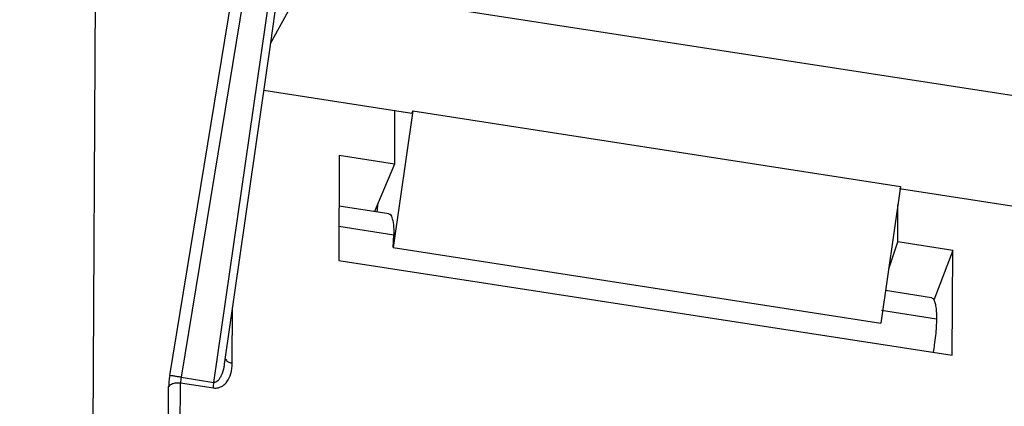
# Model space of a CAD drawing. Header units: millimetres. Extents: x 226 to 954, y 75 to 822.
# Tile 8 of 130: x 316 to 346, y 193 to 205. Entities that reach past the tile are written whole.
import ezdxf

# ---------------------------------------------------------------- set-up
doc = ezdxf.new("R2010")
doc.units = ezdxf.units.MM

msp = doc.modelspace()

# ---------------------------------------------------------------- linework, layer by layer
at = {"color": 179, "linetype": 'Continuous', "lineweight": 25}
for p, q in [((320.66, 194.029), (323.732, 212.749)), ((324.083, 212.693), (321.011, 193.972)), ((322.02, 193.816), (324.725, 212.593)), ((323.762, 204.248), (324.959, 212.559)), ((318.378, 206.276), (318.256, 184.01)), ((323.758, 204.22), (324.726, 206.004)), ((324.726, 206.004), (349.459, 202.178)), ((322.35, 194.448), (323.762, 204.248)), ((323.552, 202.789), (328.097, 202.086)), ((328.129, 202.152), (327.522, 197.954)), ((327.567, 202.168), (327.558, 200.52)), ((328.129, 202.152), (328.097, 202.086)), ((328.129, 202.152), (343.101, 199.837)), ((325.868, 200.781), (325.85, 197.562)), ((327.558, 200.52), (325.868, 200.781)), ((327.558, 200.52), (326.952, 199.062)), ((343.101, 199.837), (342.494, 195.638)), ((343.069, 199.77), (348.14, 198.986)), ((327.387, 198.994), (325.859, 199.231)), ((327.032, 199.049), (327.062, 199.327)), ((343.013, 198.129), (343.019, 199.272)), ((325.851, 198.609), (327.541, 198.348)), ((327.522, 197.954), (327.541, 198.348)), ((342.735, 197.308), (343.013, 198.129)), ((344.703, 197.868), (343.013, 198.129)), ((327.522, 197.954), (342.494, 195.638)), ((344.703, 197.868), (344.126, 196.336)), ((344.686, 194.649), (344.703, 197.868)), ((325.85, 197.562), (344.686, 194.649)), ((344.05, 196.417), (342.638, 196.635)), ((342.513, 196.032), (344.203, 195.77)), ((322.345, 194.449), (322.341, 194.425)), ((320.92, 180.131), (320.994, 193.801)), ((320.994, 193.801), (322.005, 193.644)), ((321.011, 193.972), (322.02, 193.816)), ((320.554, 180.016), (320.628, 193.685))]:
    msp.add_line(p, q, dxfattribs=at)
at = {"color": 8, "linetype": 'Continuous', "lineweight": 25}
msp.add_line((322.581, 194.407), (322.591, 196.117), dxfattribs=at)
at = {"color": 179, "linetype": 'Continuous', "lineweight": 25}
for points, knots in [([(257.774, 180.864), (257.776, 181.028), (257.785, 181.699), (257.92, 182.874), (258.179, 184.386), (258.562, 185.89), (259.058, 187.383), (259.668, 188.861), (260.391, 190.323), (261.225, 191.764), (262.169, 193.183), (263.22, 194.577), (264.378, 195.942), (265.638, 197.276), (267, 198.577), (268.46, 199.842), (270.016, 201.068), (271.664, 202.253), (273.401, 203.395), (275.225, 204.491), (277.13, 205.54), (279.114, 206.539), (281.172, 207.487), (283.301, 208.381), (285.497, 209.22), (287.755, 210.002), (290.07, 210.725), (292.439, 211.389), (294.856, 211.991), (297.317, 212.531), (299.817, 213.008), (302.351, 213.42), (304.914, 213.768), (307.501, 214.049), (310.094, 214.263), (312.688, 214.411), (315.278, 214.493), (317.871, 214.507), (320.245, 214.468), (321.75, 214.395), (322.393, 214.364)], [0, 0, 0, 0, 0.008763, 0.03579, 0.062817, 0.089844, 0.116871, 0.143898, 0.170925, 0.197952, 0.224979, 0.252006, 0.279033, 0.30606, 0.333087, 0.360114, 0.387141, 0.414168, 0.441195, 0.468222, 0.495249, 0.522276, 0.549303, 0.57633, 0.603357, 0.630384, 0.657411, 0.684438, 0.711465, 0.738492, 0.765519, 0.792546, 0.819573, 0.8466, 0.873627, 0.900251, 0.926876, 0.953501, 0.980125, 1, 1, 1, 1]), ([(327.386, 198.983), (327.394, 198.985), (327.433, 198.997), (327.485, 198.893), (327.534, 198.683), (327.539, 198.459), (327.541, 198.348)], [0, 0, 0, 0, 0.07682, 0.384548, 0.692274, 1, 1, 1, 1]), ([(344.049, 196.414), (344.066, 196.408), (344.102, 196.396), (344.146, 196.311), (344.179, 196.177), (344.2, 195.997), (344.202, 195.846), (344.203, 195.77)], [0, 0, 0, 0, 0.18005, 0.385038, 0.590026, 0.795013, 1, 1, 1, 1]), ([(344.203, 195.77), (344.201, 195.689), (344.198, 195.526), (344.174, 195.253), (344.141, 194.99), (344.111, 194.822), (344.098, 194.748)], [0, 0, 0, 0, 0.26302, 0.526041, 0.789059, 1, 1, 1, 1]), ([(322.005, 193.644), (322.043, 193.642), (322.122, 193.637), (322.232, 193.673), (322.332, 193.738), (322.452, 193.869), (322.557, 194.092), (322.573, 194.298), (322.581, 194.407)], [0, 0, 0, 0, 0.090814, 0.187825, 0.295648, 0.4162, 0.692556, 1, 1, 1, 1]), ([(320.66, 194.029), (320.651, 193.968), (320.633, 193.846), (320.63, 193.739), (320.628, 193.685)], [0, 0, 0, 0, 0.500006, 1, 1, 1, 1]), ([(320.628, 193.685), (320.642, 193.705), (320.664, 193.735), (320.718, 193.767), (320.768, 193.786), (320.824, 193.8), (320.9, 193.809), (320.957, 193.804), (320.994, 193.801)], [0, 0, 0, 0, 0.239699, 0.368515, 0.499997, 0.631486, 0.760307, 1, 1, 1, 1]), ([(321.011, 193.972), (320.974, 193.978), (320.917, 193.988), (320.843, 194), (320.789, 194.009), (320.741, 194.016), (320.691, 194.024), (320.672, 194.027), (320.66, 194.029)], [0, 0, 0, 0, 0.239656, 0.368486, 0.500003, 0.631516, 0.76035, 1, 1, 1, 1]), ([(321.011, 193.972), (321.006, 193.942), (320.997, 193.881), (320.995, 193.827), (320.994, 193.801)], [0, 0, 0, 0, 0.500023, 1, 1, 1, 1]), ([(322.005, 193.644), (322.006, 193.671), (322.008, 193.725), (322.016, 193.786), (322.02, 193.816)], [0, 0, 0, 0, 0.5, 1, 1, 1, 1])]:
    msp.add_open_spline(points, degree=3, knots=knots, dxfattribs=at)
at = {"color": 8, "linetype": 'Continuous', "lineweight": 25}
for points, knots in [([(322.341, 194.425), (322.336, 194.381), (322.319, 194.244), (322.266, 194.077), (322.196, 193.936), (322.142, 193.864), (322.091, 193.826), (322.05, 193.814), (322.03, 193.815), (322.02, 193.816)], [0, 0, 0, 0, 0.181249, 0.555896, 0.706531, 0.828528, 0.923063, 0.96279, 1, 1, 1, 1]), ([(322.364, 194.544), (322.374, 194.523), (322.393, 194.482), (322.473, 194.432), (322.545, 194.415), (322.581, 194.407)], [0, 0, 0, 0, 0.321949, 0.660968, 1, 1, 1, 1])]:
    msp.add_open_spline(points, degree=3, knots=knots, dxfattribs=at)

doc.saveas('drawing.dxf')
